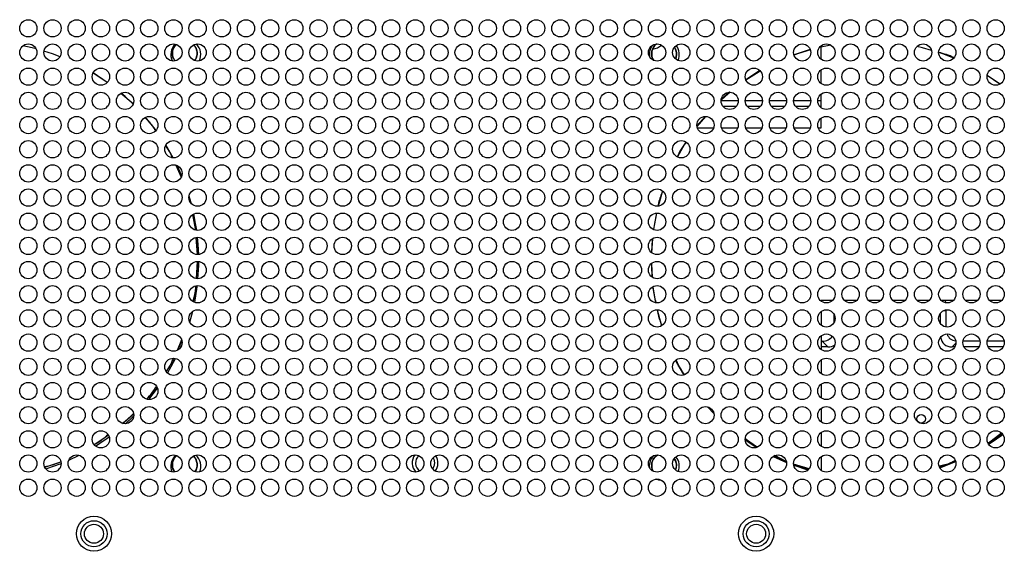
# Model space of a CAD drawing. Header units: millimetres. Extents: x 256 to 1374, y 313 to 1176.
# Tile 48 of 212: x 622 to 679, y 726 to 757. Entities that reach past the tile are written whole.
import ezdxf

# ---------------------------------------------------------------- set-up
doc = ezdxf.new("R2010")
doc.units = ezdxf.units.MM

msp = doc.modelspace()

# ---------------------------------------------------------------- linework, layer by layer
at = {"color": 7, "linetype": 'Continuous', "lineweight": 30}
for p, q in [((669.2795, 755.2761), (668.6106, 755.1353)), ((668.0833, 755.0307), (667.1492, 754.7135)), ((668.7202, 754.4486), (668.7202, 755.161)), ((666.4804, 754.4216), (666.3618, 754.3691)), ((627.3929, 753.1152), (626.5667, 753.6591)), ((627.3918, 753.1206), (626.5783, 753.6641)), ((665.1719, 753.8023), (664.3631, 753.2619)), ((668.7202, 753.0486), (668.7202, 753.8486)), ((679.0755, 753.0233), (678.3352, 753.5179)), ((628.8808, 751.873), (628.1847, 752.4836)), ((663.4195, 752.5458), (662.9356, 752.1214)), ((668.7202, 751.6486), (668.7202, 752.4486)), ((662.9208, 752.072), (663.9197, 752.072)), ((664.3208, 752.072), (665.3197, 752.072)), ((665.7208, 752.072), (666.7197, 752.072)), ((667.1208, 752.072), (668.1197, 752.072)), ((668.5208, 752.072), (668.7202, 752.072)), ((663.0279, 751.7386), (663.8125, 751.7386)), ((664.4279, 751.7386), (665.2125, 751.7386)), ((665.8279, 751.7386), (666.6125, 751.7386)), ((667.2279, 751.7386), (668.0125, 751.7386)), ((668.6279, 751.7386), (668.7202, 751.7386)), ((662.0003, 751.1474), (661.5244, 750.605)), ((662.0141, 751.1486), (661.5286, 750.5576)), ((668.7202, 750.482), (668.7202, 751.0486)), ((661.5488, 750.482), (662.4916, 750.482)), ((662.9488, 750.482), (663.8916, 750.482)), ((664.3488, 750.482), (665.2916, 750.482)), ((665.7488, 750.482), (666.6916, 750.482)), ((667.1488, 750.482), (668.0916, 750.482)), ((668.5488, 750.482), (668.7202, 750.482)), ((631.2113, 748.7487), (630.7839, 749.4927)), ((631.3633, 748.3213), (631.6608, 747.6339)), ((631.7016, 747.7133), (631.4386, 748.2984)), ((632.5127, 744.5672), (632.3374, 745.4488)), ((659.1882, 745.5446), (659.0022, 744.6093)), ((632.5249, 744.1296), (632.6045, 743.1576)), ((632.609, 743.1571), (632.545, 744.1344)), ((658.9529, 744.0602), (658.9009, 743.2653)), ((632.6155, 742.7465), (632.5352, 741.7649)), ((632.5534, 741.7629), (632.6178, 742.7461)), ((658.8899, 742.614), (658.9404, 741.8435)), ((658.9795, 741.2868), (659.1277, 740.3573)), ((669.3602, 740.482), (668.7202, 740.482)), ((668.7202, 740.482), (668.7202, 740.4486)), ((670.7602, 740.482), (670.0803, 740.482)), ((672.1602, 740.482), (671.4803, 740.482)), ((673.5602, 740.482), (672.8803, 740.482)), ((674.9602, 740.482), (674.2803, 740.482)), ((676.3602, 740.482), (675.6803, 740.482)), ((675.9287, 740.3571), (675.9087, 740.482)), ((677.7602, 740.482), (677.0803, 740.482)), ((679.1602, 740.482), (678.4803, 740.482)), ((632.1695, 739.2321), (632.3376, 739.8611)), ((659.2156, 739.9486), (659.4702, 739.0156)), ((675.9602, 738.9522), (675.9602, 739.9053)), ((668.7202, 739.8486), (668.7202, 739.0486)), ((669.4602, 739.6861), (669.4602, 739.2111)), ((675.6269, 739.1399), (675.6269, 739.7573)), ((631.6892, 738.2012), (631.4291, 737.6)), ((668.7202, 738.4486), (668.7202, 737.6486)), ((631.6456, 737.7858), (631.7045, 737.9243)), ((668.7767, 738.1386), (668.7202, 738.1386)), ((669.11, 737.8053), (668.7202, 737.8053)), ((669.11, 737.8053), (668.7767, 738.1386)), ((676.457, 737.8053), (676.3104, 737.8053)), ((677.9121, 738.1386), (676.9284, 738.1386)), ((677.857, 737.8053), (676.9834, 737.8053)), ((679.3121, 738.1386), (678.3284, 738.1386)), ((679.257, 737.8053), (678.3834, 737.8053)), ((668.7202, 737.0486), (668.7202, 736.2486)), ((629.7871, 734.7497), (630.2945, 735.4069)), ((668.7202, 735.6486), (668.7202, 734.8486)), ((661.5896, 734.9946), (661.6751, 734.8869)), ((662.147, 734.3323), (662.5107, 733.9456)), ((668.7202, 734.2486), (668.7202, 733.4486)), ((628.2813, 733.3705), (628.906, 733.9185)), ((626.6364, 732.1441), (627.4503, 732.6879)), ((664.329, 732.4735), (665.0349, 732.0018)), ((668.7202, 732.8486), (668.7202, 732.0486)), ((678.3756, 732.2216), (679.1947, 732.769)), ((679.1642, 732.8102), (678.3869, 732.2072)), ((625.1571, 731.237), (625.7662, 731.5269)), ((665.9381, 731.4614), (666.7166, 731.1085)), ((666.6951, 731.1722), (666.0353, 731.5084)), ((668.7202, 731.4486), (668.7202, 730.6486)), ((677.0865, 731.4209), (677.3237, 731.5392)), ((623.7716, 730.8305), (624.7005, 731.1459)), ((623.8306, 730.7353), (624.7202, 731.0529)), ((667.1237, 731.0077), (667.9853, 730.7152)), ((668.0169, 730.7482), (667.1237, 731.0077))]:
    msp.add_line(p, q, dxfattribs=at)
at = {"color": 8, "linetype": 'Continuous', "lineweight": 30}
for p, q in [((675.8166, 739.9053), (675.9602, 739.9053)), ((676.519, 738.0139), (676.3104, 737.8053))]:
    msp.add_line(p, q, dxfattribs=at)
at = {"color": 7, "linetype": 'Continuous', "lineweight": 30, "flags": 128}
for points in [[(623.2749, 755.0567), (623.0516, 755.1139), (622.5041, 755.236)], [(624.6559, 754.6032), (624.2244, 754.7639), (623.7265, 754.9276)], [(668.0964, 755.001), (667.3494, 754.7639), (667.1459, 754.6904)], [(675.1042, 754.9741), (674.5849, 755.1139), (674.2553, 755.1905)], [(676.3967, 754.5195), (675.7577, 754.7639), (675.5203, 754.8448)], [(659.4707, 753.8814), (659.3238, 753.9238), (659.2718, 753.946)], [(665.2004, 753.7734), (665.1321, 753.7336), (664.3641, 753.2439)], [(679.0664, 753.0134), (678.9988, 753.0628), (678.3253, 753.5198)], [(628.8846, 751.8633), (628.4198, 752.2964), (628.192, 752.4935)], [(663.4468, 752.5479), (663.154, 752.2964), (662.9073, 752.072)], [(630.2115, 750.3374), (630.0849, 750.506), (629.6028, 751.0989)], [(660.8982, 749.6642), (660.7936, 749.4987), (660.3919, 748.8038)], [(659.5408, 746.8324), (659.3318, 746.1429), (659.2815, 745.9524)], [(632.2503, 746.1122), (632.242, 746.1429), (632.128, 746.5364)], [(632.5674, 744.5514), (632.5061, 744.9478), (632.3997, 745.4974)], [(659.1851, 745.5474), (659.0677, 744.9478), (659.0124, 744.5939)], [(632.6824, 743.1525), (632.6536, 743.7328), (632.6165, 744.1486)], [(658.9491, 744.0687), (658.9202, 743.7328), (658.895, 743.2688)], [(632.642, 741.7491), (632.6832, 742.5092), (632.6867, 742.7442)], [(658.8884, 742.6226), (658.8906, 742.5092), (658.9241, 741.8458)], [(632.4503, 740.3784), (632.5945, 741.2885), (632.6017, 741.3483)], [(630.875, 736.287), (631.0905, 736.6595), (631.3412, 737.1338)], [(660.2888, 737.023), (660.4833, 736.6595), (660.7692, 736.1713)], [(628.4364, 733.3489), (628.868, 733.751), (628.9179, 733.7999)], [(626.708, 732.0581), (626.9617, 732.22), (627.4992, 732.5923)], [(678.4091, 732.1641), (678.4951, 732.22), (679.2279, 732.7381)], [(664.3213, 732.4163), (664.6121, 732.22), (664.9936, 731.9796)], [(646.2477, 731.3822), (646.295, 731.2924), (646.3369, 731.082)], [(646.3369, 731.082), (646.295, 730.8715), (646.2223, 730.7459)], [(667.1309, 730.9458), (667.9316, 730.6775), (667.9494, 730.6722)], [(675.5828, 730.8065), (676.3301, 731.0837), (676.5082, 731.1578)], [(659.5338, 730.0381), (659.3238, 730.0905), (659.2031, 730.1483)]]:
    msp.add_lwpolyline(points, dxfattribs=at)
at = {"color": 7, "linetype": 'Continuous', "lineweight": 30}
for centre, radius in [((622.8202, 756.2486), 0.5), ((624.2202, 756.2486), 0.5), ((625.6202, 756.2486), 0.5), ((627.0202, 756.2486), 0.5), ((628.4202, 756.2486), 0.5), ((629.8202, 756.2486), 0.5), ((631.2202, 756.2486), 0.5), ((632.6202, 756.2486), 0.5), ((634.0202, 756.2486), 0.5), ((635.4202, 756.2486), 0.5), ((636.8202, 756.2486), 0.5), ((638.2202, 756.2486), 0.5), ((639.6202, 756.2486), 0.5), ((641.0202, 756.2486), 0.5), ((642.4202, 756.2486), 0.5), ((643.8202, 756.2486), 0.5), ((645.2202, 756.2486), 0.5), ((646.6202, 756.2486), 0.5), ((648.0202, 756.2486), 0.5), ((649.4202, 756.2486), 0.5), ((650.8202, 756.2486), 0.5), ((652.2202, 756.2486), 0.5), ((653.6202, 756.2486), 0.5), ((655.0202, 756.2486), 0.5), ((656.4202, 756.2486), 0.5), ((657.8202, 756.2486), 0.5), ((659.2202, 756.2486), 0.5), ((660.6202, 756.2486), 0.5), ((662.0202, 756.2486), 0.5), ((663.4202, 756.2486), 0.5), ((664.8202, 756.2486), 0.5), ((666.2202, 756.2486), 0.5), ((667.6202, 756.2486), 0.5), ((669.0202, 756.2486), 0.5), ((670.4202, 756.2486), 0.5), ((671.8202, 756.2486), 0.5), ((673.2202, 756.2486), 0.5), ((674.6202, 756.2486), 0.5), ((676.0202, 756.2486), 0.5), ((677.4202, 756.2486), 0.5), ((678.8202, 756.2486), 0.5), ((622.8202, 754.8486), 0.5), ((624.2202, 754.8486), 0.5), ((625.6202, 754.8486), 0.5), ((627.0202, 754.8486), 0.5), ((628.4202, 754.8486), 0.5), ((629.8202, 754.8486), 0.5), ((631.2202, 754.8486), 0.5), ((632.6202, 754.8486), 0.5), ((634.0202, 754.8486), 0.5), ((635.4202, 754.8486), 0.5), ((636.8202, 754.8486), 0.5), ((638.2202, 754.8486), 0.5), ((639.6202, 754.8486), 0.5), ((641.0202, 754.8486), 0.5), ((642.4202, 754.8486), 0.5), ((643.8202, 754.8486), 0.5), ((645.2202, 754.8486), 0.5), ((646.6202, 754.8486), 0.5), ((648.0202, 754.8486), 0.5), ((649.4202, 754.8486), 0.5), ((650.8202, 754.8486), 0.5), ((652.2202, 754.8486), 0.5), ((653.6202, 754.8486), 0.5), ((655.0202, 754.8486), 0.5), ((656.4202, 754.8486), 0.5), ((657.8202, 754.8486), 0.5), ((659.2202, 754.8486), 0.5), ((660.6202, 754.8486), 0.5), ((662.0202, 754.8486), 0.5), ((663.4202, 754.8486), 0.5), ((664.8202, 754.8486), 0.5), ((666.2202, 754.8486), 0.5), ((667.6202, 754.8486), 0.5), ((669.0202, 754.8486), 0.5), ((670.4202, 754.8486), 0.5), ((671.8202, 754.8486), 0.5), ((673.2202, 754.8486), 0.5), ((674.6202, 754.8486), 0.5), ((676.0202, 754.8486), 0.5), ((677.4202, 754.8486), 0.5), ((678.8202, 754.8486), 0.5), ((622.8202, 753.4486), 0.5), ((624.2202, 753.4486), 0.5), ((625.6202, 753.4486), 0.5), ((627.0202, 753.4486), 0.5), ((628.4202, 753.4486), 0.5), ((629.8202, 753.4486), 0.5), ((631.2202, 753.4486), 0.5), ((632.6202, 753.4486), 0.5), ((634.0202, 753.4486), 0.5), ((635.4202, 753.4486), 0.5), ((636.8202, 753.4486), 0.5), ((638.2202, 753.4486), 0.5), ((639.6202, 753.4486), 0.5), ((641.0202, 753.4486), 0.5), ((642.4202, 753.4486), 0.5), ((643.8202, 753.4486), 0.5), ((645.2202, 753.4486), 0.5), ((646.6202, 753.4486), 0.5), ((648.0202, 753.4486), 0.5), ((649.4202, 753.4486), 0.5), ((650.8202, 753.4486), 0.5), ((652.2202, 753.4486), 0.5), ((653.6202, 753.4486), 0.5), ((655.0202, 753.4486), 0.5), ((656.4202, 753.4486), 0.5), ((657.8202, 753.4486), 0.5), ((659.2202, 753.4486), 0.5), ((660.6202, 753.4486), 0.5), ((662.0202, 753.4486), 0.5), ((663.4202, 753.4486), 0.5), ((664.8202, 753.4486), 0.5), ((666.2202, 753.4486), 0.5), ((667.6202, 753.4486), 0.5), ((669.0202, 753.4486), 0.5), ((670.4202, 753.4486), 0.5), ((671.8202, 753.4486), 0.5), ((673.2202, 753.4486), 0.5), ((674.6202, 753.4486), 0.5), ((676.0202, 753.4486), 0.5), ((677.4202, 753.4486), 0.5), ((678.8202, 753.4486), 0.5), ((622.8202, 752.0486), 0.5), ((624.2202, 752.0486), 0.5), ((625.6202, 752.0486), 0.5), ((627.0202, 752.0486), 0.5), ((628.4202, 752.0486), 0.5), ((629.8202, 752.0486), 0.5), ((631.2202, 752.0486), 0.5), ((632.6202, 752.0486), 0.5), ((634.0202, 752.0486), 0.5), ((635.4202, 752.0486), 0.5), ((636.8202, 752.0486), 0.5), ((638.2202, 752.0486), 0.5), ((639.6202, 752.0486), 0.5), ((641.0202, 752.0486), 0.5), ((642.4202, 752.0486), 0.5), ((643.8202, 752.0486), 0.5), ((645.2202, 752.0486), 0.5), ((646.6202, 752.0486), 0.5), ((648.0202, 752.0486), 0.5), ((649.4202, 752.0486), 0.5), ((650.8202, 752.0486), 0.5), ((652.2202, 752.0486), 0.5), ((653.6202, 752.0486), 0.5), ((655.0202, 752.0486), 0.5), ((656.4202, 752.0486), 0.5), ((657.8202, 752.0486), 0.5), ((659.2202, 752.0486), 0.5), ((660.6202, 752.0486), 0.5), ((662.0202, 752.0486), 0.5), ((663.4202, 752.0486), 0.5), ((664.8202, 752.0486), 0.5), ((666.2202, 752.0486), 0.5), ((667.6202, 752.0486), 0.5), ((669.0202, 752.0486), 0.5), ((670.4202, 752.0486), 0.5), ((671.8202, 752.0486), 0.5), ((673.2202, 752.0486), 0.5), ((674.6202, 752.0486), 0.5), ((676.0202, 752.0486), 0.5), ((677.4202, 752.0486), 0.5), ((678.8202, 752.0486), 0.5), ((622.8202, 750.6486), 0.5), ((624.2202, 750.6486), 0.5), ((625.6202, 750.6486), 0.5), ((627.0202, 750.6486), 0.5), ((628.4202, 750.6486), 0.5), ((629.8202, 750.6486), 0.5), ((631.2202, 750.6486), 0.5), ((632.6202, 750.6486), 0.5), ((634.0202, 750.6486), 0.5), ((635.4202, 750.6486), 0.5), ((636.8202, 750.6486), 0.5), ((638.2202, 750.6486), 0.5), ((639.6202, 750.6486), 0.5), ((641.0202, 750.6486), 0.5), ((642.4202, 750.6486), 0.5), ((643.8202, 750.6486), 0.5), ((645.2202, 750.6486), 0.5), ((646.6202, 750.6486), 0.5), ((648.0202, 750.6486), 0.5), ((649.4202, 750.6486), 0.5), ((650.8202, 750.6486), 0.5), ((652.2202, 750.6486), 0.5), ((653.6202, 750.6486), 0.5), ((655.0202, 750.6486), 0.5), ((656.4202, 750.6486), 0.5), ((657.8202, 750.6486), 0.5), ((659.2202, 750.6486), 0.5), ((660.6202, 750.6486), 0.5), ((662.0202, 750.6486), 0.5), ((663.4202, 750.6486), 0.5), ((664.8202, 750.6486), 0.5), ((666.2202, 750.6486), 0.5), ((667.6202, 750.6486), 0.5), ((669.0202, 750.6486), 0.5), ((670.4202, 750.6486), 0.5), ((671.8202, 750.6486), 0.5), ((673.2202, 750.6486), 0.5), ((674.6202, 750.6486), 0.5), ((676.0202, 750.6486), 0.5), ((677.4202, 750.6486), 0.5), ((678.8202, 750.6486), 0.5), ((622.8202, 749.2486), 0.5), ((624.2202, 749.2486), 0.5), ((625.6202, 749.2486), 0.5), ((627.0202, 749.2486), 0.5), ((628.4202, 749.2486), 0.5), ((629.8202, 749.2486), 0.5), ((631.2202, 749.2486), 0.5), ((632.6202, 749.2486), 0.5), ((634.0202, 749.2486), 0.5), ((635.4202, 749.2486), 0.5), ((636.8202, 749.2486), 0.5), ((638.2202, 749.2486), 0.5), ((639.6202, 749.2486), 0.5), ((641.0202, 749.2486), 0.5), ((642.4202, 749.2486), 0.5), ((643.8202, 749.2486), 0.5), ((645.2202, 749.2486), 0.5), ((646.6202, 749.2486), 0.5), ((648.0202, 749.2486), 0.5), ((649.4202, 749.2486), 0.5), ((650.8202, 749.2486), 0.5), ((652.2202, 749.2486), 0.5), ((653.6202, 749.2486), 0.5), ((655.0202, 749.2486), 0.5), ((656.4202, 749.2486), 0.5), ((657.8202, 749.2486), 0.5), ((659.2202, 749.2486), 0.5), ((660.6202, 749.2486), 0.5), ((662.0202, 749.2486), 0.5), ((663.4202, 749.2486), 0.5), ((664.8202, 749.2486), 0.5), ((666.2202, 749.2486), 0.5), ((667.6202, 749.2486), 0.5), ((669.0202, 749.2486), 0.5), ((670.4202, 749.2486), 0.5), ((671.8202, 749.2486), 0.5), ((673.2202, 749.2486), 0.5), ((674.6202, 749.2486), 0.5), ((676.0202, 749.2486), 0.5), ((677.4202, 749.2486), 0.5), ((678.8202, 749.2486), 0.5), ((622.8202, 747.8486), 0.5), ((624.2202, 747.8486), 0.5), ((625.6202, 747.8486), 0.5), ((627.0202, 747.8486), 0.5), ((628.4202, 747.8486), 0.5), ((629.8202, 747.8486), 0.5), ((631.2202, 747.8486), 0.5), ((632.6202, 747.8486), 0.5), ((634.0202, 747.8486), 0.5), ((635.4202, 747.8486), 0.5), ((636.8202, 747.8486), 0.5), ((638.2202, 747.8486), 0.5), ((639.6202, 747.8486), 0.5), ((641.0202, 747.8486), 0.5), ((642.4202, 747.8486), 0.5), ((643.8202, 747.8486), 0.5), ((645.2202, 747.8486), 0.5), ((646.6202, 747.8486), 0.5), ((648.0202, 747.8486), 0.5), ((649.4202, 747.8486), 0.5), ((650.8202, 747.8486), 0.5), ((652.2202, 747.8486), 0.5), ((653.6202, 747.8486), 0.5), ((655.0202, 747.8486), 0.5), ((656.4202, 747.8486), 0.5), ((657.8202, 747.8486), 0.5), ((659.2202, 747.8486), 0.5), ((660.6202, 747.8486), 0.5), ((662.0202, 747.8486), 0.5), ((663.4202, 747.8486), 0.5), ((664.8202, 747.8486), 0.5), ((666.2202, 747.8486), 0.5), ((667.6202, 747.8486), 0.5), ((669.0202, 747.8486), 0.5), ((670.4202, 747.8486), 0.5), ((671.8202, 747.8486), 0.5), ((673.2202, 747.8486), 0.5), ((674.6202, 747.8486), 0.5), ((676.0202, 747.8486), 0.5), ((677.4202, 747.8486), 0.5), ((678.8202, 747.8486), 0.5), ((622.8202, 746.4486), 0.5), ((624.2202, 746.4486), 0.5), ((625.6202, 746.4486), 0.5), ((627.0202, 746.4486), 0.5), ((628.4202, 746.4486), 0.5), ((629.8202, 746.4486), 0.5), ((631.2202, 746.4486), 0.5), ((632.6202, 746.4486), 0.5), ((634.0202, 746.4486), 0.5), ((635.4202, 746.4486), 0.5), ((636.8202, 746.4486), 0.5), ((638.2202, 746.4486), 0.5), ((639.6202, 746.4486), 0.5), ((641.0202, 746.4486), 0.5), ((642.4202, 746.4486), 0.5), ((643.8202, 746.4486), 0.5), ((645.2202, 746.4486), 0.5), ((646.6202, 746.4486), 0.5), ((648.0202, 746.4486), 0.5), ((649.4202, 746.4486), 0.5), ((650.8202, 746.4486), 0.5), ((652.2202, 746.4486), 0.5), ((653.6202, 746.4486), 0.5), ((655.0202, 746.4486), 0.5), ((656.4202, 746.4486), 0.5), ((657.8202, 746.4486), 0.5), ((659.2202, 746.4486), 0.5), ((660.6202, 746.4486), 0.5), ((662.0202, 746.4486), 0.5), ((663.4202, 746.4486), 0.5), ((664.8202, 746.4486), 0.5), ((666.2202, 746.4486), 0.5), ((667.6202, 746.4486), 0.5), ((669.0202, 746.4486), 0.5), ((670.4202, 746.4486), 0.5), ((671.8202, 746.4486), 0.5), ((673.2202, 746.4486), 0.5), ((674.6202, 746.4486), 0.5), ((676.0202, 746.4486), 0.5), ((677.4202, 746.4486), 0.5), ((678.8202, 746.4486), 0.5), ((622.8202, 745.0486), 0.5), ((624.2202, 745.0486), 0.5), ((625.6202, 745.0486), 0.5), ((627.0202, 745.0486), 0.5), ((628.4202, 745.0486), 0.5), ((629.8202, 745.0486), 0.5), ((631.2202, 745.0486), 0.5), ((632.6202, 745.0486), 0.5), ((634.0202, 745.0486), 0.5), ((635.4202, 745.0486), 0.5), ((636.8202, 745.0486), 0.5), ((638.2202, 745.0486), 0.5), ((639.6202, 745.0486), 0.5), ((641.0202, 745.0486), 0.5), ((642.4202, 745.0486), 0.5), ((643.8202, 745.0486), 0.5), ((645.2202, 745.0486), 0.5), ((646.6202, 745.0486), 0.5), ((648.0202, 745.0486), 0.5), ((649.4202, 745.0486), 0.5), ((650.8202, 745.0486), 0.5), ((652.2202, 745.0486), 0.5), ((653.6202, 745.0486), 0.5), ((655.0202, 745.0486), 0.5), ((656.4202, 745.0486), 0.5), ((657.8202, 745.0486), 0.5), ((659.2202, 745.0486), 0.5), ((660.6202, 745.0486), 0.5), ((662.0202, 745.0486), 0.5), ((663.4202, 745.0486), 0.5), ((664.8202, 745.0486), 0.5), ((666.2202, 745.0486), 0.5), ((667.6202, 745.0486), 0.5), ((669.0202, 745.0486), 0.5), ((670.4202, 745.0486), 0.5), ((671.8202, 745.0486), 0.5), ((673.2202, 745.0486), 0.5), ((674.6202, 745.0486), 0.5), ((676.0202, 745.0486), 0.5), ((677.4202, 745.0486), 0.5), ((678.8202, 745.0486), 0.5), ((622.8202, 743.6486), 0.5), ((624.2202, 743.6486), 0.5), ((625.6202, 743.6486), 0.5), ((627.0202, 743.6486), 0.5), ((628.4202, 743.6486), 0.5), ((629.8202, 743.6486), 0.5), ((631.2202, 743.6486), 0.5), ((632.6202, 743.6486), 0.5), ((634.0202, 743.6486), 0.5), ((635.4202, 743.6486), 0.5), ((636.8202, 743.6486), 0.5), ((638.2202, 743.6486), 0.5), ((639.6202, 743.6486), 0.5), ((641.0202, 743.6486), 0.5), ((642.4202, 743.6486), 0.5), ((643.8202, 743.6486), 0.5), ((645.2202, 743.6486), 0.5), ((646.6202, 743.6486), 0.5), ((648.0202, 743.6486), 0.5), ((649.4202, 743.6486), 0.5), ((650.8202, 743.6486), 0.5), ((652.2202, 743.6486), 0.5), ((653.6202, 743.6486), 0.5), ((655.0202, 743.6486), 0.5), ((656.4202, 743.6486), 0.5), ((657.8202, 743.6486), 0.5), ((659.2202, 743.6486), 0.5), ((660.6202, 743.6486), 0.5), ((662.0202, 743.6486), 0.5), ((663.4202, 743.6486), 0.5), ((664.8202, 743.6486), 0.5), ((666.2202, 743.6486), 0.5), ((667.6202, 743.6486), 0.5), ((669.0202, 743.6486), 0.5), ((670.4202, 743.6486), 0.5), ((671.8202, 743.6486), 0.5), ((673.2202, 743.6486), 0.5), ((674.6202, 743.6486), 0.5), ((676.0202, 743.6486), 0.5), ((677.4202, 743.6486), 0.5), ((678.8202, 743.6486), 0.5), ((622.8202, 742.2486), 0.5), ((624.2202, 742.2486), 0.5), ((625.6202, 742.2486), 0.5), ((627.0202, 742.2486), 0.5), ((628.4202, 742.2486), 0.5), ((629.8202, 742.2486), 0.5), ((631.2202, 742.2486), 0.5), ((632.6202, 742.2486), 0.5), ((634.0202, 742.2486), 0.5), ((635.4202, 742.2486), 0.5), ((636.8202, 742.2486), 0.5), ((638.2202, 742.2486), 0.5), ((639.6202, 742.2486), 0.5), ((641.0202, 742.2486), 0.5), ((642.4202, 742.2486), 0.5), ((643.8202, 742.2486), 0.5), ((645.2202, 742.2486), 0.5), ((646.6202, 742.2486), 0.5), ((648.0202, 742.2486), 0.5), ((649.4202, 742.2486), 0.5), ((650.8202, 742.2486), 0.5), ((652.2202, 742.2486), 0.5), ((653.6202, 742.2486), 0.5), ((655.0202, 742.2486), 0.5), ((656.4202, 742.2486), 0.5), ((657.8202, 742.2486), 0.5), ((659.2202, 742.2486), 0.5), ((660.6202, 742.2486), 0.5), ((662.0202, 742.2486), 0.5), ((663.4202, 742.2486), 0.5), ((664.8202, 742.2486), 0.5), ((666.2202, 742.2486), 0.5), ((667.6202, 742.2486), 0.5), ((669.0202, 742.2486), 0.5), ((670.4202, 742.2486), 0.5), ((671.8202, 742.2486), 0.5), ((673.2202, 742.2486), 0.5), ((674.6202, 742.2486), 0.5), ((676.0202, 742.2486), 0.5), ((677.4202, 742.2486), 0.5), ((678.8202, 742.2486), 0.5), ((622.8202, 740.8486), 0.5), ((624.2202, 740.8486), 0.5), ((625.6202, 740.8486), 0.5), ((627.0202, 740.8486), 0.5), ((628.4202, 740.8486), 0.5), ((629.8202, 740.8486), 0.5), ((631.2202, 740.8486), 0.5), ((632.6202, 740.8486), 0.5), ((634.0202, 740.8486), 0.5), ((635.4202, 740.8486), 0.5), ((636.8202, 740.8486), 0.5), ((638.2202, 740.8486), 0.5), ((639.6202, 740.8486), 0.5), ((641.0202, 740.8486), 0.5), ((642.4202, 740.8486), 0.5), ((643.8202, 740.8486), 0.5), ((645.2202, 740.8486), 0.5), ((646.6202, 740.8486), 0.5), ((648.0202, 740.8486), 0.5), ((649.4202, 740.8486), 0.5), ((650.8202, 740.8486), 0.5), ((652.2202, 740.8486), 0.5), ((653.6202, 740.8486), 0.5), ((655.0202, 740.8486), 0.5), ((656.4202, 740.8486), 0.5), ((657.8202, 740.8486), 0.5), ((659.2202, 740.8486), 0.5), ((660.6202, 740.8486), 0.5), ((662.0202, 740.8486), 0.5), ((663.4202, 740.8486), 0.5), ((664.8202, 740.8486), 0.5), ((666.2202, 740.8486), 0.5), ((667.6202, 740.8486), 0.5), ((669.0202, 740.8486), 0.5), ((670.4202, 740.8486), 0.5), ((671.8202, 740.8486), 0.5), ((673.2202, 740.8486), 0.5), ((674.6202, 740.8486), 0.5), ((676.0202, 740.8486), 0.5), ((677.4202, 740.8486), 0.5), ((678.8202, 740.8486), 0.5), ((622.8202, 739.4486), 0.5), ((624.2202, 739.4486), 0.5), ((625.6202, 739.4486), 0.5), ((627.0202, 739.4486), 0.5), ((628.4202, 739.4486), 0.5), ((629.8202, 739.4486), 0.5), ((631.2202, 739.4486), 0.5), ((632.6202, 739.4486), 0.5), ((634.0202, 739.4486), 0.5), ((635.4202, 739.4486), 0.5), ((636.8202, 739.4486), 0.5), ((638.2202, 739.4486), 0.5), ((639.6202, 739.4486), 0.5), ((641.0202, 739.4486), 0.5), ((642.4202, 739.4486), 0.5), ((643.8202, 739.4486), 0.5), ((645.2202, 739.4486), 0.5), ((646.6202, 739.4486), 0.5), ((648.0202, 739.4486), 0.5), ((649.4202, 739.4486), 0.5), ((650.8202, 739.4486), 0.5), ((652.2202, 739.4486), 0.5), ((653.6202, 739.4486), 0.5), ((655.0202, 739.4486), 0.5), ((656.4202, 739.4486), 0.5), ((657.8202, 739.4486), 0.5), ((659.2202, 739.4486), 0.5), ((660.6202, 739.4486), 0.5), ((662.0202, 739.4486), 0.5), ((663.4202, 739.4486), 0.5), ((664.8202, 739.4486), 0.5), ((666.2202, 739.4486), 0.5), ((667.6202, 739.4486), 0.5), ((669.0202, 739.4486), 0.5), ((670.4202, 739.4486), 0.5), ((671.8202, 739.4486), 0.5), ((673.2202, 739.4486), 0.5), ((674.6202, 739.4486), 0.5), ((676.0202, 739.4486), 0.5), ((677.4202, 739.4486), 0.5), ((678.8202, 739.4486), 0.5), ((622.8202, 738.0486), 0.5), ((624.2202, 738.0486), 0.5), ((625.6202, 738.0486), 0.5), ((627.0202, 738.0486), 0.5), ((628.4202, 738.0486), 0.5), ((629.8202, 738.0486), 0.5), ((631.2202, 738.0486), 0.5), ((632.6202, 738.0486), 0.5), ((634.0202, 738.0486), 0.5), ((635.4202, 738.0486), 0.5), ((636.8202, 738.0486), 0.5), ((638.2202, 738.0486), 0.5), ((639.6202, 738.0486), 0.5), ((641.0202, 738.0486), 0.5), ((642.4202, 738.0486), 0.5), ((643.8202, 738.0486), 0.5), ((645.2202, 738.0486), 0.5), ((646.6202, 738.0486), 0.5), ((648.0202, 738.0486), 0.5), ((649.4202, 738.0486), 0.5), ((650.8202, 738.0486), 0.5), ((652.2202, 738.0486), 0.5), ((653.6202, 738.0486), 0.5), ((655.0202, 738.0486), 0.5), ((656.4202, 738.0486), 0.5), ((657.8202, 738.0486), 0.5), ((659.2202, 738.0486), 0.5), ((660.6202, 738.0486), 0.5), ((662.0202, 738.0486), 0.5), ((663.4202, 738.0486), 0.5), ((664.8202, 738.0486), 0.5), ((666.2202, 738.0486), 0.5), ((667.6202, 738.0486), 0.5), ((669.0202, 738.0486), 0.5), ((670.4202, 738.0486), 0.5), ((671.8202, 738.0486), 0.5), ((673.2202, 738.0486), 0.5), ((674.6202, 738.0486), 0.5), ((676.0202, 738.0486), 0.5), ((677.4202, 738.0486), 0.5), ((678.8202, 738.0486), 0.5), ((622.8202, 736.6486), 0.5), ((624.2202, 736.6486), 0.5), ((625.6202, 736.6486), 0.5), ((627.0202, 736.6486), 0.5), ((628.4202, 736.6486), 0.5), ((629.8202, 736.6486), 0.5), ((631.2202, 736.6486), 0.5), ((632.6202, 736.6486), 0.5), ((634.0202, 736.6486), 0.5), ((635.4202, 736.6486), 0.5), ((636.8202, 736.6486), 0.5), ((638.2202, 736.6486), 0.5), ((639.6202, 736.6486), 0.5), ((641.0202, 736.6486), 0.5), ((642.4202, 736.6486), 0.5), ((643.8202, 736.6486), 0.5), ((645.2202, 736.6486), 0.5), ((646.6202, 736.6486), 0.5), ((648.0202, 736.6486), 0.5), ((649.4202, 736.6486), 0.5), ((650.8202, 736.6486), 0.5), ((652.2202, 736.6486), 0.5), ((653.6202, 736.6486), 0.5), ((655.0202, 736.6486), 0.5), ((656.4202, 736.6486), 0.5), ((657.8202, 736.6486), 0.5), ((659.2202, 736.6486), 0.5), ((660.6202, 736.6486), 0.5), ((662.0202, 736.6486), 0.5), ((663.4202, 736.6486), 0.5), ((664.8202, 736.6486), 0.5), ((666.2202, 736.6486), 0.5), ((667.6202, 736.6486), 0.5), ((669.0202, 736.6486), 0.5), ((670.4202, 736.6486), 0.5), ((671.8202, 736.6486), 0.5), ((673.2202, 736.6486), 0.5), ((674.6202, 736.6486), 0.5), ((676.0202, 736.6486), 0.5), ((677.4202, 736.6486), 0.5), ((678.8202, 736.6486), 0.5), ((622.8202, 735.2486), 0.5), ((624.2202, 735.2486), 0.5), ((625.6202, 735.2486), 0.5), ((627.0202, 735.2486), 0.5), ((628.4202, 735.2486), 0.5), ((629.8202, 735.2486), 0.5), ((631.2202, 735.2486), 0.5), ((632.6202, 735.2486), 0.5), ((634.0202, 735.2486), 0.5), ((635.4202, 735.2486), 0.5), ((636.8202, 735.2486), 0.5), ((638.2202, 735.2486), 0.5), ((639.6202, 735.2486), 0.5), ((641.0202, 735.2486), 0.5), ((642.4202, 735.2486), 0.5), ((643.8202, 735.2486), 0.5), ((645.2202, 735.2486), 0.5), ((646.6202, 735.2486), 0.5), ((648.0202, 735.2486), 0.5), ((649.4202, 735.2486), 0.5), ((650.8202, 735.2486), 0.5), ((652.2202, 735.2486), 0.5), ((653.6202, 735.2486), 0.5), ((655.0202, 735.2486), 0.5), ((656.4202, 735.2486), 0.5), ((657.8202, 735.2486), 0.5), ((659.2202, 735.2486), 0.5), ((660.6202, 735.2486), 0.5), ((662.0202, 735.2486), 0.5), ((663.4202, 735.2486), 0.5), ((664.8202, 735.2486), 0.5), ((666.2202, 735.2486), 0.5), ((667.6202, 735.2486), 0.5), ((669.0202, 735.2486), 0.5), ((670.4202, 735.2486), 0.5), ((671.8202, 735.2486), 0.5), ((673.2202, 735.2486), 0.5), ((674.6202, 735.2486), 0.5), ((676.0202, 735.2486), 0.5), ((677.4202, 735.2486), 0.5), ((678.8202, 735.2486), 0.5), ((622.8202, 733.8486), 0.5), ((624.2202, 733.8486), 0.5), ((625.6202, 733.8486), 0.5), ((627.0202, 733.8486), 0.5), ((628.4202, 733.8486), 0.5), ((629.8202, 733.8486), 0.5), ((631.2202, 733.8486), 0.5), ((632.6202, 733.8486), 0.5), ((634.0202, 733.8486), 0.5), ((635.4202, 733.8486), 0.5), ((636.8202, 733.8486), 0.5), ((638.2202, 733.8486), 0.5), ((639.6202, 733.8486), 0.5), ((641.0202, 733.8486), 0.5), ((642.4202, 733.8486), 0.5), ((643.8202, 733.8486), 0.5), ((645.2202, 733.8486), 0.5), ((646.6202, 733.8486), 0.5), ((648.0202, 733.8486), 0.5), ((649.4202, 733.8486), 0.5), ((650.8202, 733.8486), 0.5), ((652.2202, 733.8486), 0.5), ((653.6202, 733.8486), 0.5), ((655.0202, 733.8486), 0.5), ((656.4202, 733.8486), 0.5), ((657.8202, 733.8486), 0.5), ((659.2202, 733.8486), 0.5), ((660.6202, 733.8486), 0.5), ((662.0202, 733.8486), 0.5), ((663.4202, 733.8486), 0.5), ((664.8202, 733.8486), 0.5), ((666.2202, 733.8486), 0.5), ((667.6202, 733.8486), 0.5), ((669.0202, 733.8486), 0.5), ((670.4202, 733.8486), 0.5), ((671.8202, 733.8486), 0.5), ((673.2202, 733.8486), 0.5), ((674.6202, 733.8486), 0.5), ((676.0202, 733.8486), 0.5), ((677.4202, 733.8486), 0.5), ((678.8202, 733.8486), 0.5), ((674.5102, 733.6386), 0.25), ((622.8202, 732.4486), 0.5), ((624.2202, 732.4486), 0.5), ((625.6202, 732.4486), 0.5), ((627.0202, 732.4486), 0.5), ((628.4202, 732.4486), 0.5), ((629.8202, 732.4486), 0.5), ((631.2202, 732.4486), 0.5), ((632.6202, 732.4486), 0.5), ((634.0202, 732.4486), 0.5), ((635.4202, 732.4486), 0.5), ((636.8202, 732.4486), 0.5), ((638.2202, 732.4486), 0.5), ((639.6202, 732.4486), 0.5), ((641.0202, 732.4486), 0.5), ((642.4202, 732.4486), 0.5), ((643.8202, 732.4486), 0.5), ((645.2202, 732.4486), 0.5), ((646.6202, 732.4486), 0.5), ((648.0202, 732.4486), 0.5), ((649.4202, 732.4486), 0.5), ((650.8202, 732.4486), 0.5), ((652.2202, 732.4486), 0.5), ((653.6202, 732.4486), 0.5), ((655.0202, 732.4486), 0.5), ((656.4202, 732.4486), 0.5), ((657.8202, 732.4486), 0.5), ((659.2202, 732.4486), 0.5), ((660.6202, 732.4486), 0.5), ((662.0202, 732.4486), 0.5), ((663.4202, 732.4486), 0.5), ((664.8202, 732.4486), 0.5), ((666.2202, 732.4486), 0.5), ((667.6202, 732.4486), 0.5), ((669.0202, 732.4486), 0.5), ((670.4202, 732.4486), 0.5), ((671.8202, 732.4486), 0.5), ((673.2202, 732.4486), 0.5), ((674.6202, 732.4486), 0.5), ((676.0202, 732.4486), 0.5), ((677.4202, 732.4486), 0.5), ((678.8202, 732.4486), 0.5), ((622.8202, 731.0486), 0.5), ((624.2202, 731.0486), 0.5), ((625.6202, 731.0486), 0.5), ((627.0202, 731.0486), 0.5), ((628.4202, 731.0486), 0.5), ((629.8202, 731.0486), 0.5), ((631.2202, 731.0486), 0.5), ((632.6202, 731.0486), 0.5), ((634.0202, 731.0486), 0.5), ((635.4202, 731.0486), 0.5), ((636.8202, 731.0486), 0.5), ((638.2202, 731.0486), 0.5), ((639.6202, 731.0486), 0.5), ((641.0202, 731.0486), 0.5), ((642.4202, 731.0486), 0.5), ((643.8202, 731.0486), 0.5), ((645.2202, 731.0486), 0.5), ((646.6202, 731.0486), 0.5), ((648.0202, 731.0486), 0.5), ((649.4202, 731.0486), 0.5), ((650.8202, 731.0486), 0.5), ((652.2202, 731.0486), 0.5), ((653.6202, 731.0486), 0.5), ((655.0202, 731.0486), 0.5), ((656.4202, 731.0486), 0.5), ((657.8202, 731.0486), 0.5), ((659.2202, 731.0486), 0.5), ((660.6202, 731.0486), 0.5), ((662.0202, 731.0486), 0.5), ((663.4202, 731.0486), 0.5), ((664.8202, 731.0486), 0.5), ((666.2202, 731.0486), 0.5), ((667.6202, 731.0486), 0.5), ((669.0202, 731.0486), 0.5), ((670.4202, 731.0486), 0.5), ((671.8202, 731.0486), 0.5), ((673.2202, 731.0486), 0.5), ((674.6202, 731.0486), 0.5), ((676.0202, 731.0486), 0.5), ((677.4202, 731.0486), 0.5), ((678.8202, 731.0486), 0.5), ((622.8202, 729.6486), 0.5), ((624.2202, 729.6486), 0.5), ((625.6202, 729.6486), 0.5), ((627.0202, 729.6486), 0.5), ((628.4202, 729.6486), 0.5), ((629.8202, 729.6486), 0.5), ((631.2202, 729.6486), 0.5), ((632.6202, 729.6486), 0.5), ((634.0202, 729.6486), 0.5), ((635.4202, 729.6486), 0.5), ((636.8202, 729.6486), 0.5), ((638.2202, 729.6486), 0.5), ((639.6202, 729.6486), 0.5), ((641.0202, 729.6486), 0.5), ((642.4202, 729.6486), 0.5), ((643.8202, 729.6486), 0.5), ((645.2202, 729.6486), 0.5), ((646.6202, 729.6486), 0.5), ((648.0202, 729.6486), 0.5), ((649.4202, 729.6486), 0.5), ((650.8202, 729.6486), 0.5), ((652.2202, 729.6486), 0.5), ((653.6202, 729.6486), 0.5), ((655.0202, 729.6486), 0.5), ((656.4202, 729.6486), 0.5), ((657.8202, 729.6486), 0.5), ((659.2202, 729.6486), 0.5), ((660.6202, 729.6486), 0.5), ((662.0202, 729.6486), 0.5), ((663.4202, 729.6486), 0.5), ((664.8202, 729.6486), 0.5), ((666.2202, 729.6486), 0.5), ((667.6202, 729.6486), 0.5), ((669.0202, 729.6486), 0.5), ((670.4202, 729.6486), 0.5), ((671.8202, 729.6486), 0.5), ((673.2202, 729.6486), 0.5), ((674.6202, 729.6486), 0.5), ((676.0202, 729.6486), 0.5), ((677.4202, 729.6486), 0.5), ((678.8202, 729.6486), 0.5), ((626.6202, 726.982), 1.0167), ((664.9536, 726.982), 1.0167), ((626.6202, 726.982), 0.7562), ((626.6202, 726.982), 0.55), ((664.9536, 726.982), 0.7562), ((664.9536, 726.982), 0.55)]:
    msp.add_circle(centre, radius, dxfattribs=at)
for centre, radius, start, end in [((631.9369, 754.732), 0.8667, 135.54564, 205.96213), ((631.9369, 754.732), 0.8667, 334.47216, 44.90541), ((659.6369, 754.732), 0.8667, 140.96124, 187.75427), ((658.7102, 756.2386), 1.2333, 282.27353, 308.65458), ((659.6369, 754.732), 0.8667, 336.44869, 37.08366), ((631.9369, 730.8986), 0.8667, 132.99034, 203.36668), ((631.9369, 730.8986), 0.8667, 337.15197, 47.60955), ((645.7869, 731.082), 0.75, 141.56366, 225.16926), ((645.7869, 731.082), 0.55, 130.24504, 236.48788), ((645.7869, 731.082), 0.75, 321.39698, 34.0218), ((659.6369, 730.8986), 0.8667, 135.47509, 184.92716), ((659.6369, 730.8986), 0.8667, 338.50005, 38.84629)]:
    msp.add_arc(centre, radius, start, end, dxfattribs=at)
for centre, major_axis, start_param, end_param in [((668.0932, 739.5057), (-1.1839, 1.1839), 2.6179939, 3.2708312), ((676.994, 739.1724), (-1.1839, -1.1839), 5.8660205, 6.8067841), ((677.3273, 739.5057), (-1.1839, -1.1839), 6.0117977, 6.6898067), ((668.4265, 739.1724), (-1.1839, 1.1839), 2.6179939, 2.9952355)]:
    msp.add_ellipse(centre, major_axis=major_axis, ratio=0.5773503, start_param=start_param, end_param=end_param, dxfattribs=at)
for points, knots in [([(631.3845, 755.3177), (631.3796, 755.3146), (631.2967, 755.2604), (631.2015, 755.0762), (631.1424, 754.8045), (631.1852, 754.5441), (631.2821, 754.4184), (631.3215, 754.3672)], [0, 0, 0, 0, 0.0165046, 0.2832102, 0.5499165, 0.8166229, 1, 1, 1, 1]), ([(631.3238, 754.3679), (631.2852, 754.4156), (631.1851, 754.5395), (631.1435, 754.8021), (631.1955, 755.0954), (631.3206, 755.2445), (631.3823, 755.3181)], [0, 0, 0, 0, 0.1736113, 0.4513676, 0.7291285, 1, 1, 1, 1]), ([(632.3919, 755.2888), (632.4455, 755.2243), (632.5619, 755.084), (632.6093, 754.8021), (632.5712, 754.5467), (632.4765, 754.4284), (632.4431, 754.3866)], [0, 0, 0, 0, 0.2507606, 0.5450025, 0.8392396, 1, 1, 1, 1]), ([(632.4446, 754.3858), (632.4793, 754.4313), (632.5712, 754.5516), (632.6085, 754.802), (632.5624, 755.0793), (632.4493, 755.2223), (632.395, 755.2911)], [0, 0, 0, 0, 0.1719184, 0.4548539, 0.7377895, 1, 1, 1, 1]), ([(659.0345, 754.3914), (659.01, 754.4227), (658.9254, 754.5308), (658.8903, 754.7766), (658.9494, 755.0611), (659.0745, 755.2661), (659.1866, 755.3307), (659.2143, 755.3467)], [0, 0, 0, 0, 0.1089756, 0.3767155, 0.6444553, 0.9121916, 1, 1, 1, 1]), ([(659.2169, 755.3462), (659.1824, 755.3256), (659.0673, 755.257), (658.9462, 755.0504), (658.8914, 754.776), (658.9254, 754.5362), (659.0074, 754.4266), (659.0332, 754.3921)], [0, 0, 0, 0, 0.110159, 0.3674512, 0.6247435, 0.8820358, 1, 1, 1, 1]), ([(660.2236, 755.1403), (660.2445, 755.1135), (660.3255, 755.0092), (660.3483, 754.7749), (660.3373, 754.5671), (660.2812, 754.4875), (660.281, 754.4871)], [0, 0, 0, 0, 0.1476451, 0.5728724, 0.9980996, 1, 1, 1, 1]), ([(660.2796, 754.4889), (660.2818, 754.4921), (660.3365, 754.5726), (660.3486, 754.7746), (660.3252, 755.0043), (660.2464, 755.1102), (660.2238, 755.1406)], [0, 0, 0, 0, 0.017292, 0.4264867, 0.8356814, 1, 1, 1, 1]), ([(676.4154, 754.5453), (676.4063, 754.5498), (676.1252, 754.6891), (675.8207, 754.7716), (675.526, 754.8515)], [0, 0, 0, 0, 0.0323837, 1, 1, 1, 1]), ([(629.5739, 751.0756), (629.7314, 750.9195), (629.9644, 750.6885), (630.1341, 750.409), (630.1891, 750.3183)], [0, 0, 0, 0, 0.6757579, 1, 1, 1, 1]), ([(630.1927, 750.3214), (630.1334, 750.4144), (629.9582, 750.6896), (629.7323, 750.9258), (629.5828, 751.0822)], [0, 0, 0, 0, 0.3382756, 1, 1, 1, 1]), ([(660.8856, 749.6605), (660.7745, 749.507), (660.5821, 749.2412), (660.4452, 748.9433), (660.3874, 748.8174)], [0, 0, 0, 0, 0.5775703, 1, 1, 1, 1]), ([(630.7593, 749.4322), (630.8995, 749.245), (631.0587, 749.0325), (631.161, 748.7897), (631.1731, 748.7609)], [0, 0, 0, 0, 0.8812582, 1, 1, 1, 1]), ([(631.1544, 748.7628), (631.0858, 748.9179), (630.9787, 749.16), (630.8268, 749.3763), (630.7722, 749.454)], [0, 0, 0, 0, 0.6405675, 1, 1, 1, 1]), ([(631.6819, 747.6752), (631.6756, 747.6942), (631.6002, 747.9204), (631.4815, 748.1288), (631.3729, 748.3197)], [0, 0, 0, 0, 0.0839149, 1, 1, 1, 1]), ([(659.5401, 746.8257), (659.4498, 746.5988), (659.3362, 746.3136), (659.2805, 746.0128), (659.2691, 745.9513)], [0, 0, 0, 0, 0.7952423, 1, 1, 1, 1]), ([(632.3329, 745.4456), (632.3827, 745.28), (632.4687, 744.9936), (632.4829, 744.6954), (632.4889, 744.5697)], [0, 0, 0, 0, 0.5784049, 1, 1, 1, 1]), ([(632.3597, 740.4328), (632.4284, 740.6971), (632.5054, 740.9931), (632.5231, 741.297), (632.5251, 741.3296)], [0, 0, 0, 0, 0.8926771, 1, 1, 1, 1]), ([(632.499, 741.3235), (632.4928, 741.156), (632.4817, 740.8532), (632.3977, 740.5624), (632.3601, 740.4325)], [0, 0, 0, 0, 0.5532557, 1, 1, 1, 1]), ([(658.9774, 741.2782), (658.9789, 741.2533), (658.9975, 740.9433), (659.0766, 740.6412), (659.1494, 740.3634)], [0, 0, 0, 0, 0.0801766, 1, 1, 1, 1]), ([(659.2329, 739.9435), (659.254, 739.8206), (659.3077, 739.5093), (659.4211, 739.214), (659.4898, 739.0353)], [0, 0, 0, 0, 0.3946656, 1, 1, 1, 1]), ([(631.4502, 737.6065), (631.5288, 737.7469), (631.6264, 737.9214), (631.6881, 738.1107), (631.7001, 738.1477)], [0, 0, 0, 0, 0.8047774, 1, 1, 1, 1]), ([(631.2316, 737.1437), (631.2013, 737.0691), (631.0921, 736.8004), (630.9205, 736.565), (630.7965, 736.395)], [0, 0, 0, 0, 0.2776735, 1, 1, 1, 1]), ([(630.8121, 736.375), (630.8524, 736.4334), (631.0183, 736.6734), (631.1347, 736.9419), (631.2228, 737.1452)], [0, 0, 0, 0, 0.2431017, 1, 1, 1, 1]), ([(660.8145, 736.1956), (660.6477, 736.4194), (660.4519, 736.6821), (660.3262, 736.9824), (660.3075, 737.0269)], [0, 0, 0, 0, 0.8515365, 1, 1, 1, 1]), ([(660.3185, 737.035), (660.3962, 736.8608), (660.5288, 736.564), (660.7164, 736.2989), (660.794, 736.1893)], [0, 0, 0, 0, 0.58659501, 1, 1, 1, 1]), ([(630.2309, 735.5161), (630.1633, 735.4027), (630.0027, 735.1333), (629.7812, 734.9103), (629.6529, 734.7812)], [0, 0, 0, 0, 0.4207181, 1, 1, 1, 1]), ([(629.6612, 734.7766), (629.7823, 734.9048), (629.9966, 735.1317), (630.1625, 735.3959), (630.2346, 735.5108)], [0, 0, 0, 0, 0.5649733, 1, 1, 1, 1]), ([(628.9, 733.9484), (628.8141, 733.8453), (628.6305, 733.6248), (628.3957, 733.4596), (628.2708, 733.3716)], [0, 0, 0, 0, 0.4678546, 1, 1, 1, 1]), ([(627.4291, 732.7188), (627.2146, 732.5224), (626.9708, 732.2992), (626.6776, 732.1539), (626.6424, 732.1364)], [0, 0, 0, 0, 0.8799054, 1, 1, 1, 1]), ([(665.055, 732.0079), (664.9523, 732.0556), (664.6874, 732.1788), (664.4665, 732.3713), (664.3312, 732.4891)], [0, 0, 0, 0, 0.3875158, 1, 1, 1, 1]), ([(631.3044, 730.562), (631.2734, 730.601), (631.1816, 730.7164), (631.142, 730.9718), (631.2038, 731.2545), (631.3121, 731.4458), (631.4038, 731.5018), (631.4126, 731.5072)], [0, 0, 0, 0, 0.1409414, 0.4174812, 0.6940232, 0.970561, 1, 1, 1, 1]), ([(631.4157, 731.5053), (631.4002, 731.4955), (631.3054, 731.436), (631.2003, 731.2441), (631.1432, 730.9712), (631.1816, 730.7214), (631.2707, 730.6041), (631.303, 730.5616)], [0, 0, 0, 0, 0.0521237, 0.3177478, 0.5833746, 0.8490015, 1, 1, 1, 1]), ([(632.3765, 731.4775), (632.4362, 731.4061), (632.5593, 731.2591), (632.609, 730.9692), (632.5744, 730.7226), (632.4869, 730.6115), (632.46, 730.5773)], [0, 0, 0, 0, 0.2786508, 0.5736257, 0.8685982, 1, 1, 1, 1]), ([(632.4608, 730.5768), (632.4892, 730.6145), (632.5741, 730.7272), (632.6105, 730.9718), (632.5521, 731.2424), (632.4595, 731.4246), (632.3798, 731.4773), (632.3779, 731.4786)], [0, 0, 0, 0, 0.1425887, 0.4260862, 0.7095837, 0.9930801, 1, 1, 1, 1]), ([(658.9961, 730.6126), (658.9858, 730.6265), (658.9174, 730.7183), (658.8924, 730.9441), (658.9481, 731.2285), (659.0859, 731.4447), (659.2134, 731.516), (659.2557, 731.5396)], [0, 0, 0, 0, 0.0483423, 0.32049988, 0.59265519, 0.864811, 1, 1, 1, 1]), ([(659.2566, 731.5395), (659.2079, 731.5112), (659.078, 731.4357), (658.945, 731.2177), (658.8932, 730.9433), (658.9182, 730.7229), (658.9853, 730.6292), (658.9979, 730.6117)], [0, 0, 0, 0, 0.1564378, 0.4175176, 0.6785993, 0.9396811, 1, 1, 1, 1]), ([(660.2129, 731.3223), (660.2376, 731.2907), (660.3221, 731.1823), (660.3622, 730.9438), (660.3112, 730.765), (660.2869, 730.6796)], [0, 0, 0, 0, 0.1770185, 0.6072183, 1, 1, 1, 1]), ([(660.2886, 730.6774), (660.3123, 730.7636), (660.361, 730.94), (660.3219, 731.1775), (660.2396, 731.2877), (660.2133, 731.323)], [0, 0, 0, 0, 0.3942053, 0.8065543, 1, 1, 1, 1]), ([(666.0008, 731.4953), (666.2253, 731.3661), (666.4516, 731.2358), (666.6973, 731.1525), (666.6993, 731.1518)], [0, 0, 0, 0, 0.9920605, 1, 1, 1, 1]), ([(624.7003, 731.1469), (624.6746, 731.1335), (624.3843, 730.9825), (624.0599, 730.9174), (623.7642, 730.858)], [0, 0, 0, 0, 0.088322, 1, 1, 1, 1]), ([(676.4849, 731.2225), (676.3923, 731.1717), (676.1017, 731.0126), (675.7767, 730.9401), (675.5553, 730.8908)], [0, 0, 0, 0, 0.3186137, 1, 1, 1, 1]), ([(675.5602, 730.8727), (675.8426, 730.9508), (676.1613, 731.039), (676.4553, 731.1867), (676.4888, 731.2035)], [0, 0, 0, 0, 0.88617202, 1, 1, 1, 1])]:
    msp.add_open_spline(points, degree=3, knots=knots, dxfattribs=at)

doc.saveas('drawing.dxf')
